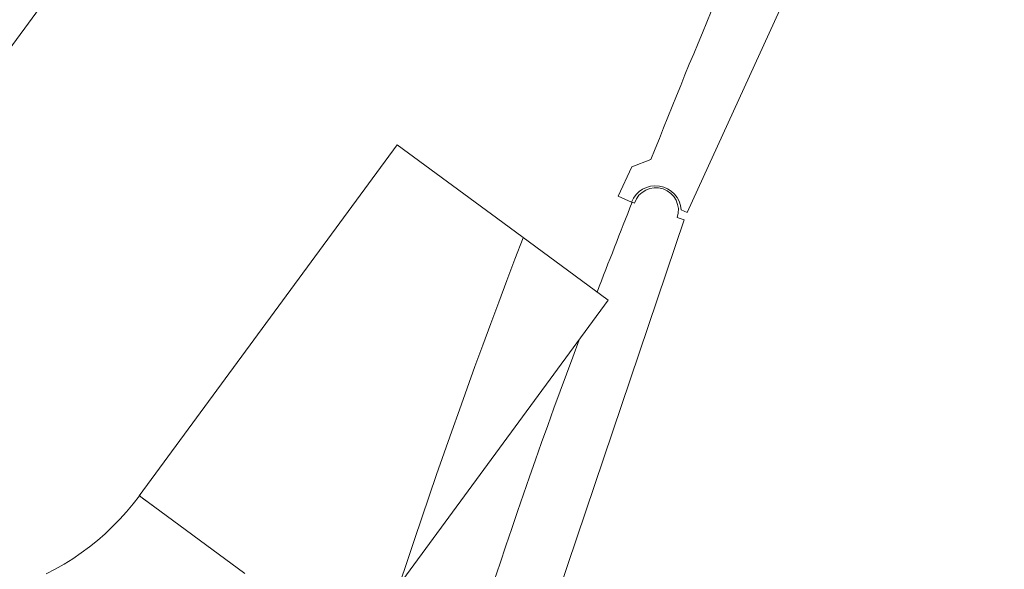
# Model space of a CAD drawing. Header units: metres. Extents: x 135583 to 135939, y 457896 to 458258.
# Tile 127 of 256: x 135672.81 to 135675.86, y 458102.1 to 458103.81. Entities that reach past the tile are written whole.
import ezdxf

# ---------------------------------------------------------------- set-up
doc = ezdxf.new("R2010")
doc.units = ezdxf.units.M
doc.linetypes.add('Hidden', pattern=[4, 2, -2])
doc.layers.add('NIEUWE INSTALLATIE', color=250, linetype='Continuous', lineweight=0)

msp = doc.modelspace()

# ---------------------------------------------------------------- linework, layer by layer
at = {"layer": 'NIEUWE INSTALLATIE'}
for p, q in [((135674.8784, 458103.2107), (135675.8623, 458105.3624)), ((135673.91, 458105.2602), (135672.4756, 458103.3079)), ((135673.91, 458105.2602), (135672.4756, 458103.3079)), ((135673.979, 458103.42), (135673.1798, 458102.3322)), ((135673.979, 458103.42), (135674.3066, 458103.1793)), ((135674.7664, 458103.3746), (135674.7068, 458103.3524)), ((135674.7068, 458103.3524), (135674.6652, 458103.2615)), ((135674.6652, 458103.2615), (135674.7061, 458103.2428)), ((135674.7153, 458103.2398), (135674.7082, 458103.2422)), ((135674.8602, 458103.219), (135674.8784, 458103.2107)), ((135674.1118, 458100.9463), (135674.8693, 458103.1877)), ((135674.3066, 458103.1793), (135674.6342, 458102.9387)), ((135674.8693, 458103.1877), (135674.848, 458103.1949)), ((135673.835, 458101.8509), (135674.6342, 458102.9387)), ((135673.5074, 458102.0915), (135673.1849, 458102.3285))]:
    msp.add_line(p, q, dxfattribs=at)
at = {"layer": 'NIEUWE INSTALLATIE', "flags": 128}
msp.add_lwpolyline([(135673.1799, 458102.3321), (135673.1606, 458102.3069), (135673.1403, 458102.2825), (135673.1191, 458102.259), (135673.0969, 458102.2363), (135673.0738, 458102.2145), (135673.0499, 458102.1936), (135673.0252, 458102.1737), (135672.9997, 458102.1548), (135672.9734, 458102.137), (135672.9465, 458102.1202), (135672.9189, 458102.1045), (135672.8907, 458102.0899)], dxfattribs=at)
at = {"layer": 'NIEUWE INSTALLATIE'}
for centre, radius, start, end in [((135694.5978, 458095.5509), 21.3189, 152.38405, 158.47019), ((135674.7817, 458103.2173), 0.07, 341.3288, 161.3288), ((135694.5144, 458095.3546), 21.3189, 158.28569, 159.08885), ((135694.5144, 458095.3546), 21.3189, 159.51537, 164.37183)]:
    msp.add_arc(centre, radius, start, end, dxfattribs=at)
at = {"layer": 'NIEUWE INSTALLATIE', "linetype": 'Hidden'}
msp.add_arc((135696.4601, 458094.643), 23.665, 158.97834, 161.7315, dxfattribs=at)
msp.add_arc((135696.4601, 458094.643), 23.665, 158.97834, 161.7315, dxfattribs=at)
at = {"layer": 'NIEUWE INSTALLATIE'}
for centre, major_axis, ratio, start_param, end_param in [((135674.7804, 458103.2131), (0.0673, 0.0433), 1, 5.785696, 8.473804), ((135673.5074, 458102.0915), (-0.3276, 0.2407), 0.000001, 5.776129, 6.457718)]:
    msp.add_ellipse(centre, major_axis=major_axis, ratio=ratio, start_param=start_param, end_param=end_param, dxfattribs=at)

doc.saveas('drawing.dxf')
